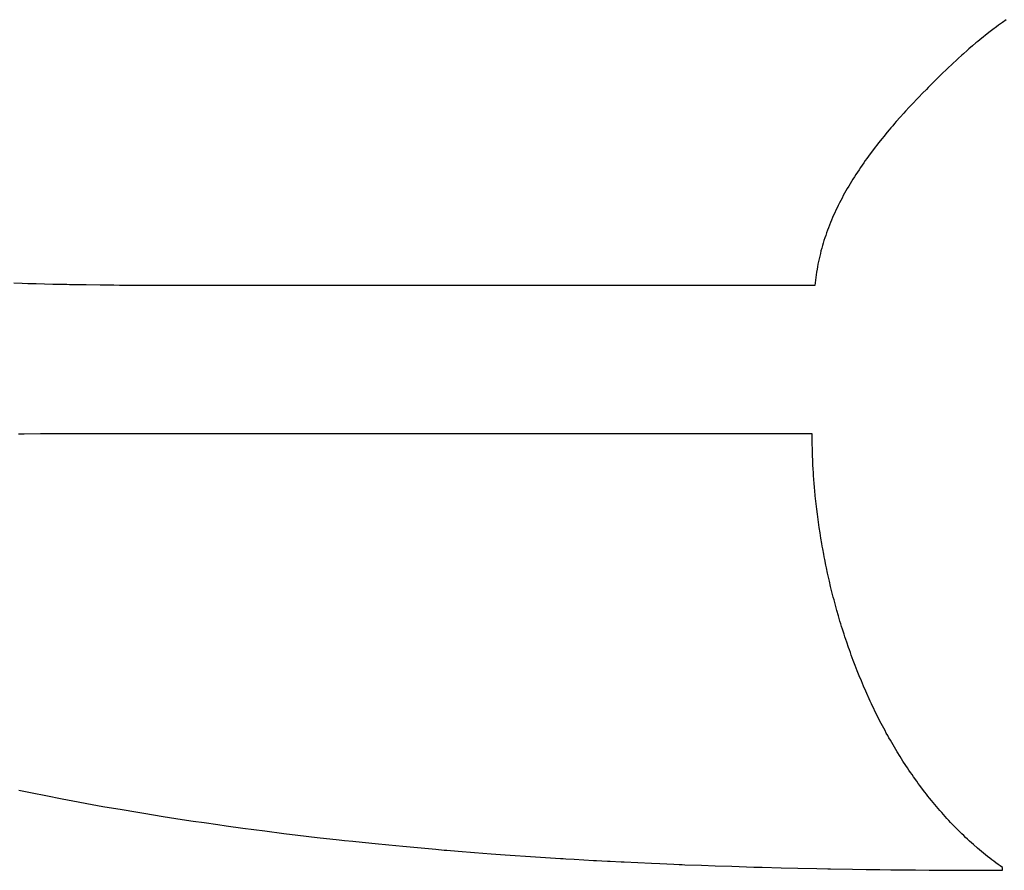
# Model space of a CAD drawing. Header units: inches. Extents: x 0 to 16, y 0 to 10.
# Tile 12 of 30: x 13.715 to 13.867, y 1.424 to 1.555. Entities that reach past the tile are written whole.
import ezdxf

# ---------------------------------------------------------------- set-up
doc = ezdxf.new("R2010")
doc.units = ezdxf.units.IN
doc.header["$LTSCALE"] = 0.935
doc.header["$MEASUREMENT"] = 0
doc.layers.get('0').update_dxf_attribs({"linetype": 'CONTINUOUS'})

msp = doc.modelspace()

# ---------------------------------------------------------------- linework, layer by layer
at = {"color": 2, "linetype": 'Continuous'}
for p, q in [((13.86541, 1.55426), (13.86482, 1.55382)), ((13.86571, 1.55448), (13.86541, 1.55426)), ((13.866, 1.5547), (13.86571, 1.55448)), ((13.8663, 1.55491), (13.866, 1.5547)), ((13.8669, 1.55534), (13.8663, 1.55491)), ((13.86338, 1.55269), (13.86281, 1.55223)), ((13.86366, 1.55292), (13.86338, 1.55269)), ((13.86424, 1.55337), (13.86366, 1.55292)), ((13.86482, 1.55382), (13.86424, 1.55337)), ((13.86168, 1.5513), (13.86113, 1.55083)), ((13.86224, 1.55177), (13.86168, 1.5513)), ((13.86252, 1.552), (13.86224, 1.55177)), ((13.86281, 1.55223), (13.86252, 1.552)), ((13.85951, 1.54937), (13.85924, 1.54912)), ((13.86004, 1.54986), (13.85951, 1.54937)), ((13.86031, 1.5501), (13.86004, 1.54986)), ((13.86086, 1.55059), (13.86031, 1.5501)), ((13.86113, 1.55083), (13.86086, 1.55059)), ((13.85869, 1.5486), (13.85782, 1.54777)), ((13.85924, 1.54912), (13.85869, 1.5486)), ((13.85694, 1.54693), (13.85606, 1.54607)), ((13.85782, 1.54777), (13.85694, 1.54693)), ((13.85488, 1.5449), (13.85459, 1.5446)), ((13.85547, 1.54549), (13.85488, 1.5449)), ((13.85606, 1.54607), (13.85547, 1.54549)), ((13.85342, 1.54341), (13.85312, 1.5431)), ((13.854, 1.54401), (13.85342, 1.54341)), ((13.85459, 1.5446), (13.854, 1.54401)), ((13.85196, 1.54187), (13.85139, 1.54125)), ((13.85254, 1.54249), (13.85196, 1.54187)), ((13.85312, 1.5431), (13.85254, 1.54249)), ((13.85053, 1.5403), (13.84996, 1.53966)), ((13.8511, 1.54093), (13.85053, 1.5403)), ((13.85139, 1.54125), (13.8511, 1.54093)), ((13.8494, 1.53901), (13.84912, 1.53869)), ((13.84968, 1.53934), (13.8494, 1.53901)), ((13.84996, 1.53966), (13.84968, 1.53934)), ((13.84803, 1.53737), (13.84776, 1.53704)), ((13.84857, 1.53803), (13.84803, 1.53737)), ((13.84885, 1.53836), (13.84857, 1.53803)), ((13.84912, 1.53869), (13.84885, 1.53836)), ((13.84696, 1.53603), (13.8467, 1.53569)), ((13.84722, 1.53637), (13.84696, 1.53603)), ((13.84776, 1.53704), (13.84722, 1.53637)), ((13.84567, 1.53432), (13.84542, 1.53398)), ((13.84592, 1.53467), (13.84567, 1.53432)), ((13.84644, 1.53535), (13.84592, 1.53467)), ((13.8467, 1.53569), (13.84644, 1.53535)), ((13.84468, 1.53293), (13.84444, 1.53258)), ((13.84493, 1.53328), (13.84468, 1.53293)), ((13.84517, 1.53363), (13.84493, 1.53328)), ((13.84542, 1.53398), (13.84517, 1.53363)), ((13.84374, 1.53151), (13.84351, 1.53115)), ((13.84397, 1.53187), (13.84374, 1.53151)), ((13.84421, 1.53222), (13.84397, 1.53187)), ((13.84444, 1.53258), (13.84421, 1.53222)), ((13.84262, 1.5297), (13.84241, 1.52934)), ((13.84284, 1.53007), (13.84262, 1.5297)), ((13.84306, 1.53043), (13.84284, 1.53007)), ((13.84328, 1.53079), (13.84306, 1.53043)), ((13.84351, 1.53115), (13.84328, 1.53079)), ((13.84179, 1.52823), (13.84159, 1.52786)), ((13.84199, 1.5286), (13.84179, 1.52823)), ((13.8422, 1.52897), (13.84199, 1.5286)), ((13.84241, 1.52934), (13.8422, 1.52897)), ((13.84102, 1.52674), (13.84083, 1.52636)), ((13.8412, 1.52711), (13.84102, 1.52674)), ((13.8414, 1.52749), (13.8412, 1.52711)), ((13.84159, 1.52786), (13.8414, 1.52749)), ((13.8403, 1.52522), (13.84013, 1.52484)), ((13.84047, 1.5256), (13.8403, 1.52522)), ((13.84065, 1.52598), (13.84047, 1.5256)), ((13.84083, 1.52636), (13.84065, 1.52598)), ((13.83965, 1.52368), (13.8395, 1.52329)), ((13.83981, 1.52407), (13.83965, 1.52368)), ((13.83997, 1.52445), (13.83981, 1.52407)), ((13.84013, 1.52484), (13.83997, 1.52445)), ((13.83908, 1.52211), (13.83894, 1.52172)), ((13.83921, 1.52251), (13.83908, 1.52211)), ((13.83936, 1.5229), (13.83921, 1.52251)), ((13.8395, 1.52329), (13.83936, 1.5229)), ((13.83869, 1.52093), (13.83857, 1.52053)), ((13.83881, 1.52132), (13.83869, 1.52093)), ((13.83894, 1.52172), (13.83881, 1.52132)), ((13.83825, 1.51932), (13.83815, 1.51892)), ((13.83835, 1.51973), (13.83825, 1.51932)), ((13.83846, 1.52013), (13.83835, 1.51973)), ((13.83857, 1.52053), (13.83846, 1.52013)), ((13.83788, 1.5177), (13.83781, 1.51729)), ((13.83797, 1.51811), (13.83788, 1.5177)), ((13.83806, 1.51851), (13.83797, 1.51811)), ((13.83815, 1.51892), (13.83806, 1.51851)), ((13.83761, 1.51605), (13.83755, 1.51563)), ((13.83767, 1.51646), (13.83761, 1.51605)), ((13.83774, 1.51688), (13.83767, 1.51646)), ((13.83781, 1.51729), (13.83774, 1.51688)), ((13.71524, 1.51469), (13.71396, 1.51474)), ((13.7161, 1.51466), (13.71524, 1.51469)), ((13.71739, 1.51463), (13.7161, 1.51466)), ((13.71867, 1.51459), (13.71739, 1.51463)), ((13.71996, 1.51456), (13.71867, 1.51459)), ((13.7221, 1.51452), (13.71996, 1.51456)), ((13.72253, 1.51451), (13.7221, 1.51452)), ((13.7251, 1.51447), (13.72253, 1.51451)), ((13.72724, 1.51444), (13.7251, 1.51447)), ((13.83746, 1.5148), (13.83742, 1.51438)), ((13.83751, 1.51522), (13.83746, 1.5148)), ((13.83755, 1.51563), (13.83751, 1.51522)), ((13.72852, 1.51443), (13.72724, 1.51444)), ((13.72938, 1.51442), (13.72852, 1.51443)), ((13.73024, 1.51441), (13.72938, 1.51442)), ((13.73408, 1.51439), (13.73024, 1.51441)), ((13.73493, 1.51439), (13.73408, 1.51439)), ((13.73578, 1.51438), (13.73493, 1.51439)), ((13.73919, 1.51438), (13.73578, 1.51438)), ((13.74089, 1.51438), (13.73919, 1.51438)), ((13.83742, 1.51438), (13.74089, 1.51438)), ((13.71509, 1.49149), (13.71466, 1.49148)), ((13.71552, 1.4915), (13.71509, 1.49149)), ((13.71807, 1.49152), (13.71552, 1.4915)), ((13.72019, 1.49153), (13.71807, 1.49152)), ((13.83699, 1.49153), (13.72019, 1.49153)), ((13.837, 1.49075), (13.83699, 1.49153)), ((13.837, 1.49036), (13.837, 1.49075)), ((13.83701, 1.48997), (13.837, 1.49036)), ((13.83702, 1.48919), (13.83701, 1.48997)), ((13.83705, 1.4884), (13.83702, 1.48919)), ((13.83706, 1.48801), (13.83705, 1.4884)), ((13.83708, 1.48761), (13.83706, 1.48801)), ((13.83711, 1.48682), (13.83708, 1.48761)), ((13.83716, 1.48602), (13.83711, 1.48682)), ((13.83718, 1.48562), (13.83716, 1.48602)), ((13.83721, 1.48522), (13.83718, 1.48562)), ((13.83726, 1.48441), (13.83721, 1.48522)), ((13.83729, 1.48401), (13.83726, 1.48441)), ((13.83736, 1.4832), (13.83729, 1.48401)), ((13.8374, 1.4828), (13.83736, 1.4832)), ((13.83747, 1.48199), (13.8374, 1.4828)), ((13.83756, 1.48118), (13.83747, 1.48199)), ((13.83765, 1.48036), (13.83756, 1.48118)), ((13.8377, 1.47995), (13.83765, 1.48036)), ((13.8378, 1.47914), (13.8377, 1.47995)), ((13.83785, 1.47873), (13.8378, 1.47914)), ((13.83791, 1.47832), (13.83785, 1.47873)), ((13.83802, 1.4775), (13.83791, 1.47832)), ((13.83808, 1.47709), (13.83802, 1.4775)), ((13.83821, 1.47627), (13.83808, 1.47709)), ((13.83827, 1.47585), (13.83821, 1.47627)), ((13.83834, 1.47544), (13.83827, 1.47585)), ((13.83848, 1.47462), (13.83834, 1.47544)), ((13.83855, 1.47421), (13.83848, 1.47462)), ((13.83862, 1.4738), (13.83855, 1.47421)), ((13.83878, 1.47297), (13.83862, 1.4738)), ((13.83886, 1.47256), (13.83878, 1.47297)), ((13.83894, 1.47215), (13.83886, 1.47256)), ((13.8391, 1.47132), (13.83894, 1.47215)), ((13.83919, 1.47091), (13.8391, 1.47132)), ((13.83937, 1.47008), (13.83919, 1.47091)), ((13.83946, 1.46967), (13.83937, 1.47008)), ((13.83965, 1.46884), (13.83946, 1.46967)), ((13.83984, 1.46802), (13.83965, 1.46884)), ((13.83994, 1.46761), (13.83984, 1.46802)), ((13.84004, 1.4672), (13.83994, 1.46761)), ((13.84025, 1.46637), (13.84004, 1.4672)), ((13.84036, 1.46596), (13.84025, 1.46637)), ((13.84058, 1.46514), (13.84036, 1.46596)), ((13.84081, 1.46432), (13.84058, 1.46514)), ((13.84104, 1.4635), (13.84081, 1.46432)), ((13.84128, 1.46269), (13.84104, 1.4635)), ((13.8414, 1.46228), (13.84128, 1.46269)), ((13.84153, 1.46187), (13.8414, 1.46228)), ((13.84166, 1.46146), (13.84153, 1.46187)), ((13.84191, 1.46065), (13.84166, 1.46146)), ((13.84205, 1.46025), (13.84191, 1.46065)), ((13.84218, 1.45984), (13.84205, 1.46025)), ((13.84232, 1.45944), (13.84218, 1.45984)), ((13.84259, 1.45863), (13.84232, 1.45944)), ((13.84273, 1.45823), (13.84259, 1.45863)), ((13.84288, 1.45783), (13.84273, 1.45823)), ((13.84302, 1.45743), (13.84288, 1.45783)), ((13.84332, 1.45663), (13.84302, 1.45743)), ((13.84362, 1.45583), (13.84332, 1.45663)), ((13.84393, 1.45504), (13.84362, 1.45583)), ((13.84425, 1.45425), (13.84393, 1.45504)), ((13.84457, 1.45346), (13.84425, 1.45425)), ((13.8449, 1.45267), (13.84457, 1.45346)), ((13.84524, 1.45189), (13.8449, 1.45267)), ((13.84541, 1.45151), (13.84524, 1.45189)), ((13.84576, 1.45073), (13.84541, 1.45151)), ((13.84594, 1.45035), (13.84576, 1.45073)), ((13.84612, 1.44996), (13.84594, 1.45035)), ((13.8463, 1.44958), (13.84612, 1.44996)), ((13.84649, 1.4492), (13.8463, 1.44958)), ((13.84667, 1.44882), (13.84649, 1.4492)), ((13.84686, 1.44844), (13.84667, 1.44882)), ((13.84724, 1.44768), (13.84686, 1.44844)), ((13.84762, 1.44693), (13.84724, 1.44768)), ((13.84782, 1.44656), (13.84762, 1.44693)), ((13.84802, 1.44618), (13.84782, 1.44656)), ((13.84822, 1.44581), (13.84802, 1.44618)), ((13.84842, 1.44544), (13.84822, 1.44581)), ((13.84863, 1.44507), (13.84842, 1.44544)), ((13.84883, 1.44471), (13.84863, 1.44507)), ((13.84904, 1.44434), (13.84883, 1.44471)), ((13.84925, 1.44398), (13.84904, 1.44434)), ((13.84967, 1.44325), (13.84925, 1.44398)), ((13.84989, 1.44289), (13.84967, 1.44325)), ((13.8501, 1.44253), (13.84989, 1.44289)), ((13.85054, 1.44182), (13.8501, 1.44253)), ((13.85077, 1.44147), (13.85054, 1.44182)), ((13.85099, 1.44111), (13.85077, 1.44147)), ((13.85145, 1.44041), (13.85099, 1.44111)), ((13.85168, 1.44007), (13.85145, 1.44041)), ((13.85191, 1.43972), (13.85168, 1.44007)), ((13.85214, 1.43937), (13.85191, 1.43972)), ((13.85238, 1.43903), (13.85214, 1.43937)), ((13.85262, 1.43869), (13.85238, 1.43903)), ((13.8531, 1.43801), (13.85262, 1.43869)), ((13.85334, 1.43768), (13.8531, 1.43801)), ((13.85359, 1.43734), (13.85334, 1.43768)), ((13.85383, 1.43701), (13.85359, 1.43734)), ((13.7147, 1.43663), (13.71679, 1.4362)), ((13.71679, 1.4362), (13.71888, 1.43579)), ((13.71888, 1.43579), (13.72139, 1.4353)), ((13.85433, 1.43635), (13.85383, 1.43701)), ((13.85459, 1.43603), (13.85433, 1.43635)), ((13.85484, 1.4357), (13.85459, 1.43603)), ((13.8551, 1.43538), (13.85484, 1.4357)), ((13.72139, 1.4353), (13.72307, 1.43498)), ((13.72307, 1.43498), (13.72601, 1.43444)), ((13.72601, 1.43444), (13.72769, 1.43414)), ((13.72769, 1.43414), (13.73063, 1.43363)), ((13.85536, 1.43506), (13.8551, 1.43538)), ((13.85562, 1.43474), (13.85536, 1.43506)), ((13.85588, 1.43442), (13.85562, 1.43474)), ((13.85615, 1.43411), (13.85588, 1.43442)), ((13.85641, 1.43379), (13.85615, 1.43411)), ((13.73063, 1.43363), (13.73273, 1.43328)), ((13.73273, 1.43328), (13.734, 1.43307)), ((13.734, 1.43307), (13.73695, 1.43259)), ((13.73695, 1.43259), (13.73991, 1.43213)), ((13.85668, 1.43348), (13.85641, 1.43379)), ((13.85695, 1.43317), (13.85668, 1.43348)), ((13.85722, 1.43287), (13.85695, 1.43317)), ((13.8575, 1.43256), (13.85722, 1.43287)), ((13.85777, 1.43226), (13.8575, 1.43256)), ((13.73991, 1.43213), (13.7416, 1.43188)), ((13.7416, 1.43188), (13.74329, 1.43163)), ((13.74329, 1.43163), (13.7454, 1.43132)), ((13.7454, 1.43132), (13.74667, 1.43115)), ((13.74667, 1.43115), (13.74922, 1.4308)), ((13.85805, 1.43196), (13.85777, 1.43226)), ((13.85833, 1.43166), (13.85805, 1.43196)), ((13.85861, 1.43136), (13.85833, 1.43166)), ((13.8589, 1.43107), (13.85861, 1.43136)), ((13.85918, 1.43078), (13.8589, 1.43107)), ((13.74922, 1.4308), (13.75261, 1.43035)), ((13.75261, 1.43035), (13.75558, 1.42997)), ((13.75558, 1.42997), (13.75771, 1.42971)), ((13.75771, 1.42971), (13.76068, 1.42936)), ((13.85947, 1.43049), (13.85918, 1.43078)), ((13.85976, 1.4302), (13.85947, 1.43049)), ((13.86005, 1.42991), (13.85976, 1.4302)), ((13.86035, 1.42963), (13.86005, 1.42991)), ((13.86064, 1.42935), (13.86035, 1.42963)), ((13.76068, 1.42936), (13.76408, 1.42898)), ((13.76408, 1.42898), (13.76451, 1.42894)), ((13.76451, 1.42894), (13.76493, 1.42889)), ((13.76493, 1.42889), (13.76621, 1.42875)), ((13.76621, 1.42875), (13.76664, 1.42871)), ((13.76664, 1.42871), (13.76962, 1.4284)), ((13.76962, 1.4284), (13.77175, 1.42819)), ((13.77175, 1.42819), (13.77388, 1.42798)), ((13.77388, 1.42798), (13.77899, 1.42752)), ((13.86094, 1.42907), (13.86064, 1.42935)), ((13.86124, 1.4288), (13.86094, 1.42907)), ((13.86154, 1.42852), (13.86124, 1.4288)), ((13.86185, 1.42825), (13.86154, 1.42852)), ((13.86246, 1.42772), (13.86185, 1.42825)), ((13.77899, 1.42752), (13.78027, 1.42741)), ((13.78027, 1.42741), (13.7807, 1.42738)), ((13.7807, 1.42738), (13.78241, 1.42723)), ((13.78241, 1.42723), (13.78497, 1.42703)), ((13.78497, 1.42703), (13.78752, 1.42683)), ((13.78752, 1.42683), (13.78966, 1.42668)), ((13.78966, 1.42668), (13.79435, 1.42635)), ((13.86308, 1.42719), (13.86246, 1.42772)), ((13.86339, 1.42693), (13.86308, 1.42719)), ((13.86371, 1.42668), (13.86339, 1.42693)), ((13.86403, 1.42642), (13.86371, 1.42668)), ((13.79435, 1.42635), (13.79819, 1.42611)), ((13.79819, 1.42611), (13.79862, 1.42608)), ((13.79862, 1.42608), (13.79904, 1.42606)), ((13.79904, 1.42606), (13.80032, 1.42598)), ((13.80032, 1.42598), (13.80331, 1.42581)), ((13.80331, 1.42581), (13.80373, 1.42579)), ((13.80373, 1.42579), (13.80459, 1.42574)), ((13.80459, 1.42574), (13.80544, 1.4257)), ((13.80544, 1.4257), (13.80586, 1.42568)), ((13.80586, 1.42568), (13.80757, 1.42559)), ((13.80757, 1.42559), (13.808, 1.42557)), ((13.808, 1.42557), (13.81225, 1.42537)), ((13.81225, 1.42537), (13.81353, 1.42531)), ((13.81353, 1.42531), (13.81566, 1.42522)), ((13.81566, 1.42522), (13.81651, 1.42519)), ((13.81651, 1.42519), (13.81694, 1.42517)), ((13.81694, 1.42517), (13.81736, 1.42515)), ((13.81736, 1.42515), (13.81991, 1.42506)), ((13.81991, 1.42506), (13.82204, 1.42498)), ((13.82204, 1.42498), (13.82459, 1.4249)), ((13.86435, 1.42617), (13.86403, 1.42642)), ((13.86467, 1.42592), (13.86435, 1.42617)), ((13.86499, 1.42568), (13.86467, 1.42592)), ((13.86532, 1.42543), (13.86499, 1.42568)), ((13.86564, 1.42519), (13.86532, 1.42543)), ((13.86597, 1.42495), (13.86564, 1.42519)), ((13.86631, 1.42472), (13.86597, 1.42495)), ((13.82459, 1.4249), (13.82798, 1.42479)), ((13.82798, 1.42479), (13.82841, 1.42478)), ((13.82841, 1.42478), (13.82926, 1.42476)), ((13.82926, 1.42476), (13.83222, 1.42468)), ((13.83222, 1.42468), (13.83477, 1.42462)), ((13.83477, 1.42462), (13.83773, 1.42456)), ((13.83773, 1.42456), (13.83942, 1.42452)), ((13.83942, 1.42452), (13.83984, 1.42451)), ((13.83984, 1.42451), (13.84322, 1.42446)), ((13.84322, 1.42446), (13.84533, 1.42443)), ((13.84533, 1.42443), (13.84744, 1.4244)), ((13.84744, 1.4244), (13.84912, 1.42438)), ((13.84912, 1.42438), (13.85123, 1.42436)), ((13.85123, 1.42436), (13.85165, 1.42435)), ((13.85165, 1.42435), (13.85291, 1.42434)), ((13.85291, 1.42434), (13.85501, 1.42432)), ((13.85501, 1.42432), (13.85585, 1.42432)), ((13.85585, 1.42432), (13.86004, 1.4243)), ((13.86004, 1.4243), (13.86171, 1.42429)), ((13.86171, 1.42429), (13.86213, 1.42429)), ((13.86213, 1.42429), (13.86297, 1.42429)), ((13.86297, 1.42429), (13.86338, 1.42429)), ((13.86338, 1.42429), (13.86422, 1.42429)), ((13.86422, 1.42429), (13.86505, 1.42429)), ((13.86505, 1.42429), (13.86547, 1.42429)), ((13.86547, 1.42429), (13.86631, 1.42429)), ((13.86631, 1.42429), (13.86631, 1.42472))]:
    msp.add_line(p, q, dxfattribs=at)

doc.saveas('drawing.dxf')
